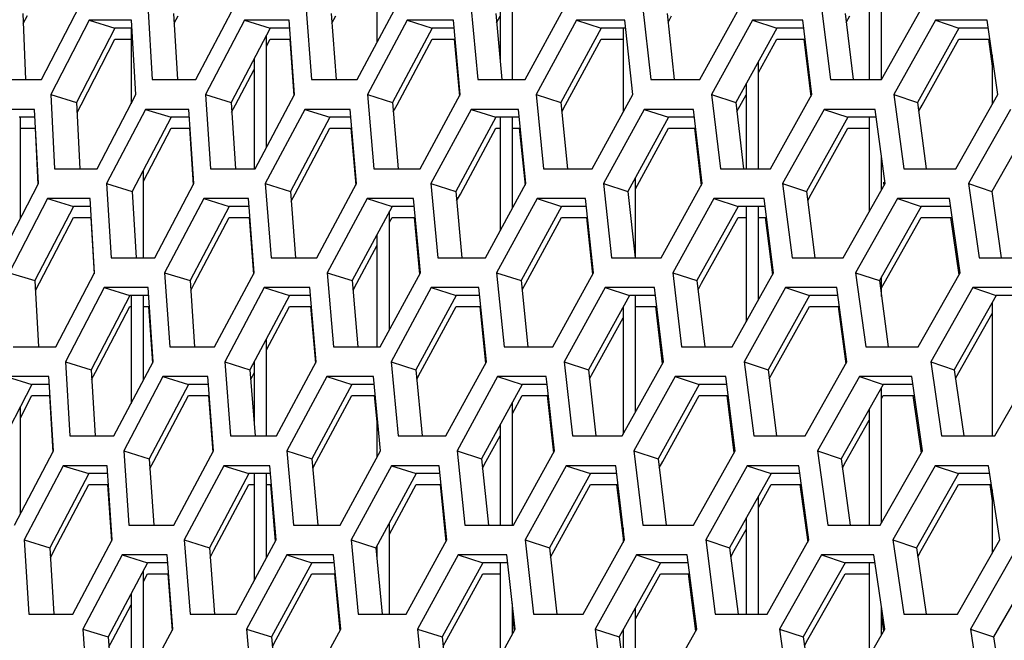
# Model space of a CAD drawing. Header units: millimetres. Extents: x 0 to 420, y 0 to 297.
# Tile 25 of 256: x 91.26 to 94.46, y 88.98 to 91. Entities that reach past the tile are written whole.
import ezdxf

# ---------------------------------------------------------------- set-up
doc = ezdxf.new("R2010")
doc.units = ezdxf.units.MM
doc.header["$LTSCALE"] = 23.1
doc.layers.get('0').update_dxf_attribs({"linetype": 'CONTINUOUS'})
doc.layers.add('DIM_PILOTEES', color=7, linetype='CONTINUOUS')
doc.styles.get("Standard").update_dxf_attribs({"font": 'txt', "width": 0.7})
doc.dimstyles.new('DIMSTYLE_4', dxfattribs={"dimtxt": 2.5, "dimasz": 3.5, "dimexe": 2, "dimexo": 0, "dimtad": 1, "dimdec": 0, "dimlfac": 10, "dimdsep": 46, "dimtxsty": 'Standard', "dimblk": '_FILLED', "dimblk1": '_FILLED', "dimblk2": '_FILLED', "dimcen": 0.09, "dimazin": 2, "dimtp": 0.8, "dimtm": 0.8, "dimtfac": 1, "dimtdec": 0, "dimtofl": 0, "dimtmove": 0, "dimatfit": 3, "dimldrblk": '_FILLED', "dimfxl": 0, "dimtolj": 1, "dimarcsym": 0})

# ---------------------------------------------------------------- blocks, each defined once
blk = doc.blocks.new('_FILLED')
at = {"color": 0, "linetype": 'ByBlock'}
blk.add_solid([(0, 0), (-1, 0.14286), (-1, -0.14286)], dxfattribs=at)
blk = doc.blocks.new('*D10')
at = {"layer": 'DIM_PILOTEES', "color": 2, "linetype": 'Continuous'}
for p, q in [((124.1252, 106.0416), (62.1844, 106.0416)), ((64.1844, 106.0416), (64.1844, 79.644)), ((64.1844, 53.2465), (64.1844, 79.644)), ((101.3716, 53.2465), (62.1844, 53.2465))]:
    blk.add_line(p, q, dxfattribs=at)
at = {"layer": 'DIM_PILOTEES', "color": 2, "linetype": 'Continuous', "xscale": 3.5, "yscale": 3.5, "zscale": 3.5}
for p, rotation in [((64.1844, 106.0416), 90), ((64.1844, 53.2465), 270)]:
    blk.add_blockref('_FILLED', p, dxfattribs=dict(at, rotation=rotation))
at = {"layer": 'DIM_PILOTEES', "color": 2, "linetype": 'Continuous', "insert": (61.0594, 82.8955), "char_height": 2.5, "width": 8.571429, "attachment_point": 2, "rotation": 90, "line_spacing_factor": 0.9}
blk.add_mtext('{\\ftxt;\\W0.0001;\\H0.0001;\\~}{\\ftxt;\\W2.2857142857;\\H2.5; }{\\ftxt;\\W0.0001;\\H0.0001;\\~}', dxfattribs=at)

msp = doc.modelspace()

# ---------------------------------------------------------------- linework, layer by layer
at = {"color": 7, "linetype": 'Continuous'}
for p, q in [((92.4252, 90.9297), (92.4252, 91.2646)), ((94.0652, 90.8075), (94.0652, 91.2366)), ((94.0252, 91.1646), (94.0252, 90.8075)), ((92.8652, 90.8075), (92.8652, 91.124)), ((91.2736, 91.0231), (91.2825, 90.8075)), ((91.7633, 91.0231), (91.7759, 90.8075)), ((92.2759, 91.0231), (92.292, 90.8075)), ((92.8109, 91.0231), (92.8306, 90.8075)), ((92.8252, 91.0497), (92.8252, 90.8656)), ((93.368, 91.0231), (93.3913, 90.8075)), ((93.9467, 91.0231), (93.9736, 90.8075)), ((91.2749, 90.9899), (91.2881, 91.0157)), ((91.4887, 91.0007), (91.5726, 90.9748)), ((91.7652, 90.9908), (91.778, 91.0155)), ((91.9945, 91.0007), (92.0771, 90.9748)), ((92.2782, 90.9916), (92.2907, 91.0152)), ((92.523, 91.0007), (92.6043, 90.9748)), ((92.8137, 90.9924), (92.8252, 91.0139)), ((93.0738, 91.0007), (93.1536, 90.9748)), ((93.3712, 90.9931), (93.383, 91.0148)), ((93.6464, 91.0007), (93.7247, 90.9748)), ((93.9503, 90.9938), (93.9619, 91.0146)), ((94.2405, 91.0007), (94.3173, 90.9748)), ((91.5726, 90.9748), (91.448, 90.7333)), ((91.6284, 90.9748), (91.5726, 90.9748)), ((91.6252, 90.9748), (91.6252, 90.7293)), ((92.0771, 90.9748), (91.9502, 90.7333)), ((92.141, 90.9748), (92.0771, 90.9748)), ((92.6043, 90.9748), (92.4752, 90.7333)), ((92.6761, 90.9748), (92.6043, 90.9748)), ((93.1536, 90.9748), (93.0224, 90.7333)), ((93.2334, 90.9748), (93.1536, 90.9748)), ((93.2252, 90.9748), (93.2252, 90.7019)), ((93.7247, 90.9748), (93.5915, 90.7333)), ((93.8125, 90.9748), (93.7247, 90.9748)), ((94.3173, 90.9748), (94.1822, 90.7333)), ((94.4129, 90.9748), (94.3173, 90.9748)), ((91.4626, 90.7258), (91.5726, 90.9389)), ((91.5726, 90.9389), (91.6252, 90.9389)), ((92.0652, 90.5862), (92.0652, 90.9522)), ((92.0652, 90.9163), (92.0771, 90.9389)), ((92.0771, 90.9389), (92.1436, 90.9389)), ((92.4901, 90.7253), (92.6043, 90.9389)), ((92.6043, 90.9389), (92.6794, 90.9389)), ((93.0374, 90.7251), (93.1536, 90.9389)), ((93.1536, 90.9389), (93.2252, 90.9389)), ((93.6652, 90.8311), (93.7247, 90.9389)), ((93.7247, 90.9389), (93.8169, 90.9389)), ((94.1974, 90.7248), (94.3173, 90.9389)), ((94.3173, 90.9389), (94.4179, 90.9389)), ((92.0252, 90.8761), (92.0252, 90.5177)), ((93.6652, 90.5177), (93.6652, 90.867)), ((94.4252, 90.8867), (94.4252, 90.7273)), ((91.965, 90.7256), (92.0252, 90.8402)), ((93.6252, 90.7945), (93.6252, 90.5177)), ((91.3639, 90.7592), (91.448, 90.7333)), ((91.448, 90.7333), (91.4589, 90.5177)), ((91.8675, 90.7592), (91.9502, 90.7333)), ((91.9502, 90.7333), (91.9647, 90.5177)), ((92.3937, 90.7592), (92.4752, 90.7333)), ((92.4752, 90.7333), (92.4932, 90.5177)), ((92.9424, 90.7592), (93.0224, 90.7333)), ((93.0224, 90.7333), (93.044, 90.5177)), ((93.513, 90.7592), (93.5915, 90.7333)), ((93.5915, 90.7333), (93.6167, 90.5177)), ((93.5949, 90.7037), (93.6252, 90.7586)), ((94.1051, 90.7592), (94.1822, 90.7333)), ((94.1822, 90.7333), (94.2109, 90.5177)), ((91.4496, 90.7006), (91.4626, 90.7258)), ((91.6718, 90.7109), (91.7551, 90.685)), ((91.9523, 90.7015), (91.965, 90.7256)), ((92.1901, 90.7109), (92.272, 90.685)), ((92.4777, 90.7023), (92.4901, 90.7253)), ((92.7309, 90.7109), (92.8114, 90.685)), ((93.0254, 90.703), (93.0374, 90.7251)), ((93.2938, 90.7109), (93.3729, 90.685)), ((93.8784, 90.7109), (93.956, 90.685)), ((94.186, 90.7043), (94.1974, 90.7248)), ((91.313, 90.685), (91.2609, 90.685)), ((91.2652, 90.3562), (91.2652, 90.685)), ((91.7551, 90.685), (91.6292, 90.4435)), ((91.8152, 90.685), (91.7551, 90.685)), ((92.272, 90.685), (92.1439, 90.4435)), ((92.3402, 90.685), (92.272, 90.685)), ((92.8114, 90.685), (92.6811, 90.4435)), ((92.8876, 90.685), (92.8114, 90.685)), ((92.8252, 90.685), (92.8252, 90.3152)), ((92.8652, 90.3887), (92.8652, 90.685)), ((93.3729, 90.685), (93.2405, 90.4435)), ((93.457, 90.685), (93.3729, 90.685)), ((93.956, 90.685), (93.8216, 90.4435)), ((94.048, 90.685), (93.956, 90.685)), ((94.0252, 90.685), (94.0252, 90.3776)), ((94.5604, 90.685), (94.4241, 90.4435)), ((91.2652, 90.6492), (91.3147, 90.6492)), ((91.6652, 90.4769), (91.7551, 90.6492)), ((91.7551, 90.6492), (91.8176, 90.6492)), ((92.1587, 90.4357), (92.272, 90.6492)), ((92.272, 90.6492), (92.3432, 90.6492)), ((92.6961, 90.4354), (92.8114, 90.6492)), ((92.8114, 90.6492), (92.8252, 90.6492)), ((92.8652, 90.6492), (92.8912, 90.6492)), ((93.2652, 90.4528), (93.3729, 90.6492)), ((93.3729, 90.6492), (93.4612, 90.6492)), ((93.8368, 90.4351), (93.956, 90.6492)), ((93.956, 90.6492), (94.0252, 90.6492)), ((94.0652, 90.4488), (94.0652, 90.5555)), ((91.6652, 90.2279), (91.6652, 90.5127)), ((93.2652, 90.2279), (93.2652, 90.4887)), ((91.5458, 90.4694), (91.6292, 90.4435)), ((91.6292, 90.4435), (91.642, 90.2279)), ((92.0618, 90.4694), (92.1439, 90.4435)), ((92.1439, 90.4435), (92.1603, 90.2279)), ((92.6004, 90.4694), (92.6811, 90.4435)), ((92.6811, 90.4435), (92.7011, 90.2279)), ((93.1612, 90.4694), (93.2405, 90.4435)), ((93.2405, 90.4435), (93.2641, 90.2279)), ((93.7438, 90.4694), (93.8216, 90.4435)), ((93.8216, 90.4435), (93.8488, 90.2279)), ((94.3479, 90.4694), (94.4241, 90.4435)), ((94.4241, 90.4435), (94.4548, 90.2279)), ((91.3538, 90.4211), (91.4377, 90.3952)), ((91.8618, 90.4211), (91.9443, 90.3952)), ((92.1462, 90.4121), (92.1587, 90.4357)), ((92.3924, 90.4211), (92.4737, 90.3952)), ((92.6839, 90.4129), (92.6961, 90.4354)), ((92.9454, 90.4211), (93.0253, 90.3952)), ((93.5204, 90.4211), (93.5988, 90.3952)), ((93.8253, 90.4143), (93.8368, 90.4351)), ((94.117, 90.4211), (94.1938, 90.3952)), ((91.4377, 90.3952), (91.3128, 90.1537)), ((91.4941, 90.3952), (91.4377, 90.3952)), ((91.9443, 90.3952), (91.8172, 90.1537)), ((92.0088, 90.3952), (91.9443, 90.3952)), ((92.4737, 90.3952), (92.3443, 90.1537)), ((92.4652, 89.9931), (92.4652, 90.3795)), ((92.5462, 90.3952), (92.4737, 90.3952)), ((93.0253, 90.3952), (92.8937, 90.1537)), ((93.1058, 90.3952), (93.0253, 90.3952)), ((93.5988, 90.3952), (93.4652, 90.1537)), ((93.6872, 90.3952), (93.5988, 90.3952)), ((93.6252, 90.3952), (93.6252, 90.0199)), ((93.6652, 90.0916), (93.6652, 90.3952)), ((94.1938, 90.3952), (94.0583, 90.1537)), ((94.2901, 90.3952), (94.1938, 90.3952)), ((91.3275, 90.1462), (91.4377, 90.3594)), ((91.4377, 90.3594), (91.4962, 90.3594)), ((91.8319, 90.146), (91.9443, 90.3594)), ((91.9443, 90.3594), (92.0115, 90.3594)), ((92.4652, 90.3437), (92.4737, 90.3594)), ((92.4737, 90.3594), (92.5495, 90.3594)), ((92.9088, 90.1456), (93.0253, 90.3594)), ((93.0253, 90.3594), (93.1097, 90.3594)), ((93.4804, 90.1454), (93.5988, 90.3594)), ((93.5988, 90.3594), (93.6252, 90.3594)), ((93.6652, 90.3594), (93.6917, 90.3594)), ((94.0736, 90.1452), (94.1938, 90.3594)), ((94.1938, 90.3594), (94.2952, 90.3594)), ((92.4252, 89.9381), (92.4252, 90.3049)), ((92.3592, 90.1458), (92.4252, 90.2691)), ((91.2288, 90.1796), (91.3128, 90.1537)), ((91.7344, 90.1796), (91.8172, 90.1537)), ((92.2628, 90.1796), (92.3443, 90.1537)), ((92.8137, 90.1796), (92.8937, 90.1537)), ((93.3867, 90.1796), (93.4652, 90.1537)), ((93.9813, 90.1796), (94.0583, 90.1537)), ((94.0652, 90.102), (94.0652, 90.1661)), ((91.3128, 90.1537), (91.324, 89.9381)), ((91.3145, 90.1211), (91.3275, 90.1462)), ((91.538, 90.1313), (91.6213, 90.1054)), ((91.8172, 90.1537), (91.8319, 89.9381)), ((91.8193, 90.122), (91.8319, 90.146)), ((92.0584, 90.1313), (92.1403, 90.1054)), ((92.3443, 90.1537), (92.3626, 89.9381)), ((92.3469, 90.1228), (92.3592, 90.1458)), ((92.6014, 90.1313), (92.682, 90.1054)), ((92.8937, 90.1537), (92.9157, 89.9381)), ((92.8968, 90.1235), (92.9088, 90.1456)), ((93.1667, 90.1313), (93.2457, 90.1054)), ((93.4652, 90.1537), (93.4907, 89.9381)), ((93.4687, 90.1242), (93.4804, 90.1454)), ((93.7537, 90.1313), (93.8313, 90.1054)), ((94.0583, 90.1537), (94.0874, 89.9381)), ((94.0652, 90.1303), (94.0736, 90.1452)), ((94.3621, 90.1313), (94.4382, 90.1054)), ((91.6213, 90.1054), (91.4951, 89.864)), ((91.682, 90.1054), (91.6213, 90.1054)), ((91.6252, 90.1054), (91.6252, 89.7545)), ((91.6652, 89.8303), (91.6652, 90.1054)), ((92.1403, 90.1054), (92.0119, 89.864)), ((92.2092, 90.1054), (92.1403, 90.1054)), ((92.682, 90.1054), (92.5513, 89.864)), ((92.7588, 90.1054), (92.682, 90.1054)), ((93.2457, 90.1054), (93.113, 89.864)), ((93.3306, 90.1054), (93.2457, 90.1054)), ((93.2652, 89.7261), (93.2652, 90.1054)), ((93.8313, 90.1054), (93.6965, 89.864)), ((93.924, 90.1054), (93.8313, 90.1054)), ((94.4382, 90.1054), (94.3015, 89.864)), ((94.5387, 90.1054), (94.4382, 90.1054)), ((91.5098, 89.8563), (91.6213, 90.0696)), ((91.6213, 90.0696), (91.6252, 90.0696)), ((91.6652, 90.0696), (91.6844, 90.0696)), ((92.0652, 89.9285), (92.1403, 90.0696)), ((92.1403, 90.0696), (92.2122, 90.0696)), ((92.5663, 89.8559), (92.682, 90.0696)), ((92.682, 90.0696), (92.7624, 90.0696)), ((93.2252, 90.0682), (93.2252, 89.654)), ((93.2652, 90.0696), (93.3348, 90.0696)), ((93.7118, 89.8555), (93.8313, 90.0696)), ((93.8313, 90.0696), (93.9288, 90.0696)), ((94.4252, 90.0826), (94.4252, 89.6484)), ((93.1281, 89.8557), (93.2252, 90.0323)), ((94.3169, 89.8553), (94.4252, 90.0468)), ((92.0652, 89.6484), (92.0652, 89.9643)), ((91.4116, 89.8898), (91.4951, 89.864)), ((91.9298, 89.8898), (92.0119, 89.864)), ((92.0252, 89.8891), (92.0252, 89.6906)), ((92.4706, 89.8898), (92.5513, 89.864)), ((93.0337, 89.8898), (93.113, 89.864)), ((93.6187, 89.8898), (93.6965, 89.864)), ((94.2253, 89.8898), (94.3015, 89.864)), ((91.2189, 89.8415), (91.3028, 89.8157)), ((91.4951, 89.864), (91.5081, 89.6484)), ((91.497, 89.8318), (91.5098, 89.8563)), ((91.729, 89.8415), (91.8116, 89.8157)), ((92.0119, 89.864), (92.0286, 89.6484)), ((92.0143, 89.8326), (92.0252, 89.8533)), ((92.2618, 89.8415), (92.3431, 89.8157)), ((92.5513, 89.864), (92.5716, 89.6484)), ((92.5542, 89.8334), (92.5663, 89.8559)), ((92.8171, 89.8415), (92.8969, 89.8157)), ((93.113, 89.864), (93.1369, 89.6484)), ((93.1163, 89.8341), (93.1281, 89.8557)), ((93.3945, 89.8415), (93.4728, 89.8157)), ((93.6965, 89.864), (93.724, 89.6484)), ((93.7002, 89.8347), (93.7118, 89.8555)), ((93.9935, 89.8415), (94.0703, 89.8157)), ((94.3015, 89.864), (94.3325, 89.6484)), ((94.3056, 89.8354), (94.3169, 89.8553)), ((91.3028, 89.8157), (91.1777, 89.5742)), ((91.3598, 89.8157), (91.3028, 89.8157)), ((91.8116, 89.8157), (91.6841, 89.5742)), ((91.8767, 89.8157), (91.8116, 89.8157)), ((92.3431, 89.8157), (92.2133, 89.5742)), ((92.4162, 89.8157), (92.3431, 89.8157)), ((92.8969, 89.8157), (92.7651, 89.5742)), ((92.9781, 89.8157), (92.8969, 89.8157)), ((93.4728, 89.8157), (93.3389, 89.5742)), ((93.562, 89.8157), (93.4728, 89.8157)), ((94.0703, 89.8157), (93.9345, 89.5742)), ((94.0652, 89.3654), (94.0652, 89.8066)), ((94.1674, 89.8157), (94.0703, 89.8157)), ((91.2652, 89.7073), (91.3028, 89.7798)), ((91.2652, 89.7073), (91.3028, 89.7798)), ((91.3028, 89.7798), (91.362, 89.7798)), ((91.6989, 89.5664), (91.8116, 89.7798)), ((91.8116, 89.7798), (91.8794, 89.7798)), ((92.2283, 89.5662), (92.3431, 89.7798)), ((92.3431, 89.7798), (92.4196, 89.7798)), ((92.8652, 89.7218), (92.8969, 89.7798)), ((92.8652, 89.7218), (92.8969, 89.7798)), ((92.8969, 89.7798), (92.9821, 89.7798)), ((93.3541, 89.5658), (93.4728, 89.7798)), ((93.4728, 89.7798), (93.5665, 89.7798)), ((94.0652, 89.7708), (94.0703, 89.7798)), ((94.0703, 89.7798), (94.1725, 89.7798)), ((91.2652, 89.3946), (91.2652, 89.7432)), ((92.8652, 89.3586), (92.8652, 89.7576)), ((92.4252, 89.5794), (92.4252, 89.719)), ((94.0252, 89.7356), (94.0252, 89.3586)), ((92.8252, 89.6844), (92.8252, 89.3586)), ((93.9498, 89.5656), (94.0252, 89.6997)), ((92.7802, 89.566), (92.8252, 89.6485)), ((91.6013, 89.6001), (91.6841, 89.5742)), ((92.1319, 89.6001), (92.2133, 89.5742)), ((92.6851, 89.6001), (92.7651, 89.5742)), ((93.2604, 89.6001), (93.3389, 89.5742)), ((93.8574, 89.6001), (93.9345, 89.5742)), ((91.4042, 89.5518), (91.4874, 89.5259)), ((91.6841, 89.5742), (91.6991, 89.3586)), ((91.6863, 89.5425), (91.6989, 89.5664)), ((91.9267, 89.5518), (92.0086, 89.5259)), ((92.2133, 89.5742), (92.232, 89.3586)), ((92.216, 89.5433), (92.2283, 89.5662)), ((92.472, 89.5518), (92.5525, 89.5259)), ((92.7651, 89.5742), (92.7873, 89.3586)), ((92.7682, 89.544), (92.7802, 89.566)), ((93.0395, 89.5518), (93.1186, 89.5259)), ((93.3389, 89.5742), (93.3647, 89.3586)), ((93.3424, 89.5447), (93.3541, 89.5658)), ((93.6289, 89.5518), (93.7065, 89.5259)), ((93.9345, 89.5742), (93.9638, 89.3586)), ((93.9384, 89.5453), (93.9498, 89.5656)), ((94.2399, 89.5518), (94.3159, 89.5259)), ((91.4874, 89.5259), (91.3609, 89.2844)), ((91.5488, 89.5259), (91.4874, 89.5259)), ((92.0086, 89.5259), (91.8799, 89.2844)), ((92.0781, 89.5259), (92.0086, 89.5259)), ((92.0252, 89.5259), (92.0252, 89.1776)), ((92.0652, 89.2519), (92.0652, 89.5259)), ((92.5525, 89.5259), (92.4215, 89.2844)), ((92.63, 89.5259), (92.5525, 89.5259)), ((93.1186, 89.5259), (92.9855, 89.2844)), ((93.2041, 89.5259), (93.1186, 89.5259)), ((93.7065, 89.5259), (93.5715, 89.2844)), ((93.8, 89.5259), (93.7065, 89.5259)), ((94.3159, 89.5259), (94.1789, 89.2844)), ((94.4173, 89.5259), (94.3159, 89.5259)), ((91.3757, 89.2767), (91.4874, 89.4901)), ((91.4874, 89.4901), (91.5512, 89.4901)), ((91.8947, 89.2765), (92.0086, 89.4901)), ((92.0086, 89.4901), (92.0252, 89.4901)), ((92.0652, 89.4901), (92.0812, 89.4901)), ((92.4652, 89.3292), (92.5525, 89.4901)), ((92.5525, 89.4901), (92.6337, 89.4901)), ((93.0007, 89.2761), (93.1186, 89.4901)), ((93.1186, 89.4901), (93.2084, 89.4901)), ((93.6652, 89.4162), (93.7065, 89.4901)), ((93.7065, 89.4901), (93.8048, 89.4901)), ((94.1943, 89.2757), (94.3159, 89.4901)), ((94.3159, 89.4901), (94.4227, 89.4901)), ((93.6652, 89.0688), (93.6652, 89.4521)), ((94.4252, 89.4733), (94.4252, 89.2667)), ((92.4652, 89.0688), (92.4652, 89.365)), ((93.6252, 89.3806), (93.6252, 89.0688)), ((93.2252, 89.3489), (93.2252, 89.3019)), ((93.5867, 89.2759), (93.6252, 89.3447)), ((91.2775, 89.3103), (91.3609, 89.2844)), ((91.7978, 89.3103), (91.8799, 89.2844)), ((92.3408, 89.3103), (92.4215, 89.2844)), ((92.4252, 89.2451), (92.4252, 89.2912)), ((92.9062, 89.3103), (92.9855, 89.2844)), ((93.4937, 89.3103), (93.5715, 89.2844)), ((94.1027, 89.3103), (94.1789, 89.2844)), ((91.3609, 89.2844), (91.3743, 89.0688)), ((91.3629, 89.2523), (91.3757, 89.2767)), ((91.5962, 89.262), (91.6788, 89.2361)), ((91.8799, 89.2844), (91.8968, 89.0688)), ((91.8823, 89.2531), (91.8947, 89.2765)), ((92.1312, 89.262), (92.2125, 89.2361)), ((92.4215, 89.2844), (92.4421, 89.0688)), ((92.6888, 89.262), (92.7686, 89.2361)), ((92.9855, 89.2844), (93.0097, 89.0688)), ((92.9888, 89.2546), (93.0007, 89.2761)), ((93.2685, 89.262), (93.3469, 89.2361)), ((93.5715, 89.2844), (93.5992, 89.0688)), ((93.5752, 89.2552), (93.5867, 89.2759)), ((93.87, 89.262), (93.9468, 89.2361)), ((94.1789, 89.2844), (94.2103, 89.0688)), ((94.183, 89.2558), (94.1943, 89.2757)), ((91.6788, 89.2361), (91.551, 88.9946)), ((91.7445, 89.2361), (91.6788, 89.2361)), ((92.2125, 89.2361), (92.0824, 88.9946)), ((92.2863, 89.2361), (92.2125, 89.2361)), ((92.7686, 89.2361), (92.6364, 88.9946)), ((92.8505, 89.2361), (92.7686, 89.2361)), ((92.8252, 89.2361), (92.8252, 88.9311)), ((93.3469, 89.2361), (93.2126, 88.9946)), ((93.4367, 89.2361), (93.3469, 89.2361)), ((93.9468, 89.2361), (93.8106, 88.9946)), ((94.0446, 89.2361), (93.9468, 89.2361)), ((94.0252, 89.2361), (94.0252, 88.9315)), ((94.568, 89.2361), (94.4299, 88.9946)), ((91.6652, 88.8406), (91.6652, 89.2105)), ((91.6652, 89.1747), (91.6788, 89.2003)), ((91.6788, 89.2003), (91.7473, 89.2003)), ((92.0974, 88.9866), (92.2125, 89.2003)), ((92.2125, 89.2003), (92.2897, 89.2003)), ((92.6515, 88.9864), (92.7686, 89.2003)), ((92.7686, 89.2003), (92.8252, 89.2003)), ((93.2652, 89.0534), (93.3469, 89.2003)), ((93.3469, 89.2003), (93.4413, 89.2003)), ((93.8259, 88.986), (93.9468, 89.2003)), ((93.9468, 89.2003), (94.0252, 89.2003)), ((91.6252, 89.135), (91.6252, 88.779)), ((91.5658, 88.9868), (91.6252, 89.0991)), ((92.8652, 89.0035), (92.8652, 89.1038)), ((93.2652, 88.779), (93.2652, 89.0893)), ((94.0652, 89.0018), (94.0652, 89.0936)), ((91.4682, 89.0205), (91.551, 88.9946)), ((92.001, 89.0205), (92.0824, 88.9946)), ((92.5564, 89.0205), (92.6364, 88.9946)), ((93.1341, 89.0205), (93.2126, 88.9946)), ((93.2252, 89.0173), (93.2252, 88.89)), ((93.7336, 89.0205), (93.8106, 88.9946)), ((94.3545, 89.0205), (94.4299, 88.9946)), ((91.551, 88.9946), (91.5663, 88.779)), ((91.5532, 88.963), (91.5658, 88.9868)), ((92.0824, 88.9946), (92.1013, 88.779)), ((92.0851, 88.9638), (92.0974, 88.9866)), ((92.6364, 88.9946), (92.659, 88.779)), ((92.6396, 88.9645), (92.6515, 88.9864)), ((93.2126, 88.9946), (93.2388, 88.779)), ((93.8106, 88.9946), (93.8403, 88.779)), ((93.8146, 88.9658), (93.8259, 88.986)), ((94.4299, 88.9946), (94.4632, 88.779))]:
    msp.add_line(p, q, dxfattribs=at)
at = {"color": 3, "linetype": 'Continuous'}
for p, q in [((91.3343, 90.8075), (91.4588, 91.049)), ((91.6799, 91.049), (91.6941, 90.8075)), ((91.8357, 90.8075), (91.9626, 91.049)), ((92.1938, 91.049), (92.2121, 90.8075)), ((92.3599, 90.8075), (92.489, 91.049)), ((92.7302, 91.049), (92.7525, 90.8075)), ((92.9065, 90.8075), (93.0377, 91.049)), ((93.2887, 91.049), (93.315, 90.8075)), ((93.4751, 90.8075), (93.6084, 91.049)), ((93.8689, 91.049), (93.8992, 90.8075)), ((94.0653, 90.8075), (94.2005, 91.049)), ((91.4887, 91.0007), (91.3639, 90.7592)), ((91.6269, 91.0007), (91.4887, 91.0007)), ((91.6408, 90.7592), (91.6269, 91.0007)), ((91.9945, 91.0007), (91.8675, 90.7592)), ((92.1391, 91.0007), (91.9945, 91.0007)), ((92.1571, 90.7592), (92.1391, 91.0007)), ((92.523, 91.0007), (92.3937, 90.7592)), ((92.6738, 91.0007), (92.523, 91.0007)), ((92.6958, 90.7592), (92.6738, 91.0007)), ((93.0738, 91.0007), (92.9424, 90.7592)), ((93.2307, 91.0007), (93.0738, 91.0007)), ((93.2567, 90.7592), (93.2307, 91.0007)), ((93.6464, 91.0007), (93.513, 90.7592)), ((93.8093, 91.0007), (93.6464, 91.0007)), ((93.8393, 90.7592), (93.8093, 91.0007)), ((94.2405, 91.0007), (94.1051, 90.7592)), ((94.4093, 91.0007), (94.2405, 91.0007)), ((94.4433, 90.7592), (94.4093, 91.0007)), ((92.141, 90.9389), (92.1547, 90.7547)), ((92.6761, 90.9389), (92.693, 90.7539)), ((93.8125, 90.9389), (93.8356, 90.7526)), ((94.4129, 90.9389), (94.4252, 90.8509)), ((91.1991, 90.8075), (91.3343, 90.8075)), ((91.6941, 90.8075), (91.8357, 90.8075)), ((92.2121, 90.8075), (92.3599, 90.8075)), ((92.7525, 90.8075), (92.9065, 90.8075)), ((93.315, 90.8075), (93.4751, 90.8075)), ((93.8992, 90.8075), (94.0653, 90.8075)), ((91.3639, 90.7592), (91.3763, 90.5177)), ((91.515, 90.5177), (91.6408, 90.7592)), ((91.8675, 90.7592), (91.8839, 90.5177)), ((92.0289, 90.5177), (92.1571, 90.7592)), ((92.3937, 90.7592), (92.4142, 90.5177)), ((92.5655, 90.5177), (92.6958, 90.7592)), ((92.9424, 90.7592), (92.9668, 90.5177)), ((93.1243, 90.5177), (93.2567, 90.7592)), ((93.513, 90.7592), (93.5414, 90.5177)), ((93.7049, 90.5177), (93.8393, 90.7592)), ((94.1051, 90.7592), (94.1376, 90.5177)), ((94.307, 90.5177), (94.4433, 90.7592)), ((91.3117, 90.7109), (91.1764, 90.7109)), ((91.3238, 90.4694), (91.3117, 90.7109)), ((91.6718, 90.7109), (91.5458, 90.4694)), ((91.8135, 90.7109), (91.6718, 90.7109)), ((91.8296, 90.4694), (91.8135, 90.7109)), ((92.1901, 90.7109), (92.0618, 90.4694)), ((92.3381, 90.7109), (92.1901, 90.7109)), ((92.3582, 90.4694), (92.3381, 90.7109)), ((92.7309, 90.7109), (92.6004, 90.4694)), ((92.8851, 90.7109), (92.7309, 90.7109)), ((92.9092, 90.4694), (92.8851, 90.7109)), ((93.2938, 90.7109), (93.1612, 90.4694)), ((93.454, 90.7109), (93.2938, 90.7109)), ((93.4822, 90.4694), (93.454, 90.7109)), ((93.8784, 90.7109), (93.7438, 90.4694)), ((94.0446, 90.7109), (93.8784, 90.7109)), ((94.0768, 90.4694), (94.0446, 90.7109)), ((94.4844, 90.7109), (94.3479, 90.4694)), ((91.313, 90.6492), (91.3221, 90.4662)), ((91.8152, 90.6492), (91.8275, 90.4653)), ((92.3402, 90.6492), (92.3556, 90.4645)), ((92.8876, 90.6492), (92.9062, 90.4638)), ((93.457, 90.6492), (93.4787, 90.4631)), ((91.3763, 90.5177), (91.515, 90.5177)), ((91.8839, 90.5177), (92.0289, 90.5177)), ((92.4142, 90.5177), (92.5655, 90.5177)), ((92.9668, 90.5177), (93.1243, 90.5177)), ((93.5414, 90.5177), (93.7049, 90.5177)), ((94.1376, 90.5177), (94.307, 90.5177)), ((91.199, 90.2279), (91.3238, 90.4694)), ((91.5458, 90.4694), (91.5603, 90.2279)), ((91.7025, 90.2279), (91.8296, 90.4694)), ((92.0618, 90.4694), (92.0804, 90.2279)), ((92.2289, 90.2279), (92.3582, 90.4694)), ((92.6004, 90.4694), (92.623, 90.2279)), ((92.7777, 90.2279), (92.9092, 90.4694)), ((93.1612, 90.4694), (93.1878, 90.2279)), ((93.3486, 90.2279), (93.4822, 90.4694)), ((93.7438, 90.4694), (93.7745, 90.2279)), ((93.9412, 90.2279), (94.0768, 90.4694)), ((94.0714, 90.4738), (94.0729, 90.4625)), ((94.3479, 90.4694), (94.3825, 90.2279)), ((91.3538, 90.4211), (91.2288, 90.1796)), ((91.4926, 90.4211), (91.3538, 90.4211)), ((91.5068, 90.1796), (91.4926, 90.4211)), ((91.8618, 90.4211), (91.7344, 90.1796)), ((92.0069, 90.4211), (91.8618, 90.4211)), ((92.0252, 90.1796), (92.0069, 90.4211)), ((92.3924, 90.4211), (92.2628, 90.1796)), ((92.5438, 90.4211), (92.3924, 90.4211)), ((92.5661, 90.1796), (92.5438, 90.4211)), ((92.9454, 90.4211), (92.8137, 90.1796)), ((93.103, 90.4211), (92.9454, 90.4211)), ((93.1293, 90.1796), (93.103, 90.4211)), ((93.5204, 90.4211), (93.3867, 90.1796)), ((93.684, 90.4211), (93.5204, 90.4211)), ((93.7144, 90.1796), (93.684, 90.4211)), ((94.117, 90.4211), (93.9813, 90.1796)), ((94.2865, 90.4211), (94.117, 90.4211)), ((94.3208, 90.1796), (94.2865, 90.4211)), ((91.4941, 90.3594), (91.5049, 90.1759)), ((92.0088, 90.3594), (92.0228, 90.1751)), ((92.5462, 90.3594), (92.5633, 90.1743)), ((93.1058, 90.3594), (93.1249, 90.184)), ((93.6872, 90.3594), (93.7107, 90.173)), ((94.2901, 90.3594), (94.3167, 90.1724)), ((91.5603, 90.2279), (91.7025, 90.2279)), ((92.0804, 90.2279), (92.2289, 90.2279)), ((92.623, 90.2279), (92.7777, 90.2279)), ((93.1878, 90.2279), (93.3486, 90.2279)), ((93.7745, 90.2279), (93.9412, 90.2279)), ((94.3825, 90.2279), (94.5551, 90.2279)), ((91.3807, 89.9381), (91.5068, 90.1796)), ((91.7344, 90.1796), (91.7511, 89.9381)), ((91.8967, 89.9381), (92.0252, 90.1796)), ((92.2628, 90.1796), (92.2836, 89.9381)), ((92.4355, 89.9381), (92.5661, 90.1796)), ((92.8137, 90.1796), (92.8385, 89.9381)), ((92.9966, 89.9381), (93.1293, 90.1796)), ((93.1249, 90.184), (93.126, 90.1736)), ((93.3867, 90.1796), (93.4155, 89.9381)), ((93.5796, 89.9381), (93.7144, 90.1796)), ((93.9813, 90.1796), (94.0141, 89.9381)), ((94.1842, 89.9381), (94.3208, 90.1796)), ((91.538, 90.1313), (91.4116, 89.8898)), ((91.6803, 90.1313), (91.538, 90.1313)), ((91.6967, 89.8898), (91.6803, 90.1313)), ((92.0584, 90.1313), (91.9298, 89.8898)), ((92.207, 90.1313), (92.0584, 90.1313)), ((92.2275, 89.8898), (92.207, 90.1313)), ((92.6014, 90.1313), (92.4706, 89.8898)), ((92.7562, 90.1313), (92.6014, 90.1313)), ((92.7807, 89.8898), (92.7562, 90.1313)), ((93.1667, 90.1313), (93.0337, 89.8898)), ((93.3275, 90.1313), (93.1667, 90.1313)), ((93.3561, 89.8898), (93.3275, 90.1313)), ((93.7537, 90.1313), (93.6187, 89.8898)), ((93.9206, 90.1313), (93.7537, 90.1313)), ((93.9531, 89.8898), (93.9206, 90.1313)), ((94.3621, 90.1313), (94.2253, 89.8898)), ((94.5349, 90.1313), (94.3621, 90.1313)), ((91.682, 90.0696), (91.6945, 89.8857)), ((92.2092, 90.0696), (92.2248, 89.8849)), ((92.7588, 90.0696), (92.7776, 89.8842)), ((93.3306, 90.0696), (93.3525, 89.8835)), ((93.924, 90.0696), (93.9492, 89.8829)), ((91.2414, 89.9381), (91.3807, 89.9381)), ((91.7511, 89.9381), (91.8967, 89.9381)), ((92.2836, 89.9381), (92.4355, 89.9381)), ((92.8385, 89.9381), (92.9966, 89.9381)), ((93.4155, 89.9381), (93.5796, 89.9381)), ((94.0141, 89.9381), (94.1842, 89.9381)), ((91.4116, 89.8898), (91.4265, 89.6484)), ((91.5692, 89.6484), (91.6967, 89.8898)), ((91.9298, 89.8898), (91.9487, 89.6484)), ((92.0978, 89.6484), (92.2275, 89.8898)), ((92.4706, 89.8898), (92.4935, 89.6484)), ((92.6489, 89.6484), (92.7807, 89.8898)), ((93.0337, 89.8898), (93.0607, 89.6484)), ((93.2221, 89.6484), (93.3561, 89.8898)), ((93.6187, 89.8898), (93.6497, 89.6484)), ((93.8172, 89.6484), (93.9531, 89.8898)), ((94.2253, 89.8898), (94.2603, 89.6484)), ((94.4336, 89.6484), (94.5714, 89.8898)), ((91.3583, 89.8415), (91.2189, 89.8415)), ((91.3728, 89.6001), (91.3583, 89.8415)), ((91.729, 89.8415), (91.6013, 89.6001)), ((91.8747, 89.8415), (91.729, 89.8415)), ((91.8933, 89.6001), (91.8747, 89.8415)), ((92.2618, 89.8415), (92.1319, 89.6001)), ((92.4138, 89.8415), (92.2618, 89.8415)), ((92.4365, 89.6001), (92.4138, 89.8415)), ((92.8171, 89.8415), (92.6851, 89.6001)), ((92.9753, 89.8415), (92.8171, 89.8415)), ((92.9781, 89.8157), (92.9753, 89.8415)), ((93.3945, 89.8415), (93.2604, 89.6001)), ((93.5587, 89.8415), (93.3945, 89.8415)), ((93.5894, 89.6001), (93.5587, 89.8415)), ((93.9935, 89.8415), (93.8574, 89.6001)), ((94.1637, 89.8415), (93.9935, 89.8415)), ((94.1984, 89.6001), (94.1637, 89.8415)), ((93.002, 89.6001), (92.9781, 89.8157)), ((91.3598, 89.7798), (91.3709, 89.5963)), ((91.8767, 89.7798), (91.8908, 89.5955)), ((92.4162, 89.7798), (92.4252, 89.6831)), ((92.9781, 89.7798), (92.9986, 89.594)), ((93.562, 89.7798), (93.5857, 89.5934)), ((94.1674, 89.7798), (94.1942, 89.5928)), ((91.4265, 89.6484), (91.5692, 89.6484)), ((91.9487, 89.6484), (92.0978, 89.6484)), ((92.4935, 89.6484), (92.6489, 89.6484)), ((93.0607, 89.6484), (93.2221, 89.6484)), ((93.6497, 89.6484), (93.8172, 89.6484)), ((94.2603, 89.6484), (94.4336, 89.6484)), ((91.2464, 89.3586), (91.3728, 89.6001)), ((91.6013, 89.6001), (91.6183, 89.3586)), ((91.7646, 89.3586), (91.8933, 89.6001)), ((92.1319, 89.6001), (92.153, 89.3586)), ((92.3055, 89.3586), (92.4365, 89.6001)), ((92.6851, 89.6001), (92.7102, 89.3586)), ((92.8689, 89.3586), (93.002, 89.6001)), ((93.2604, 89.6001), (93.2895, 89.3586)), ((93.4543, 89.3586), (93.5894, 89.6001)), ((93.8574, 89.6001), (93.8906, 89.3586)), ((94.0613, 89.3586), (94.1984, 89.6001)), ((91.4042, 89.5518), (91.2775, 89.3103)), ((91.547, 89.5518), (91.4042, 89.5518)), ((91.5637, 89.3103), (91.547, 89.5518)), ((91.9267, 89.5518), (91.7978, 89.3103)), ((92.0759, 89.5518), (91.9267, 89.5518)), ((92.0967, 89.3103), (92.0759, 89.5518)), ((92.472, 89.5518), (92.3408, 89.3103)), ((92.6274, 89.5518), (92.472, 89.5518)), ((92.6522, 89.3103), (92.6274, 89.5518)), ((93.0395, 89.5518), (92.9062, 89.3103)), ((93.2011, 89.5518), (93.0395, 89.5518)), ((93.2299, 89.3103), (93.2011, 89.5518)), ((93.6289, 89.5518), (93.4937, 89.3103)), ((93.7965, 89.5518), (93.6289, 89.5518)), ((93.8294, 89.3103), (93.7965, 89.5518)), ((94.2399, 89.5518), (94.1027, 89.3103)), ((94.4133, 89.5518), (94.2399, 89.5518)), ((94.4502, 89.3103), (94.4133, 89.5518)), ((91.5488, 89.4901), (91.5615, 89.3061)), ((92.0781, 89.4901), (92.094, 89.3053)), ((92.63, 89.4901), (92.6491, 89.3046)), ((93.2041, 89.4901), (93.225, 89.3147)), ((93.8, 89.4901), (93.8254, 89.3033)), ((94.4173, 89.4901), (94.4252, 89.4374)), ((91.6183, 89.3586), (91.7646, 89.3586)), ((92.153, 89.3586), (92.3055, 89.3586)), ((92.7102, 89.3586), (92.8689, 89.3586)), ((93.2895, 89.3586), (93.4543, 89.3586)), ((93.8906, 89.3586), (94.0613, 89.3586)), ((91.2775, 89.3103), (91.2926, 89.0688)), ((91.436, 89.0688), (91.5637, 89.3103)), ((91.7978, 89.3103), (91.817, 89.0688)), ((91.9667, 89.0688), (92.0967, 89.3103)), ((92.3408, 89.3103), (92.3641, 89.0688)), ((92.52, 89.0688), (92.6522, 89.3103)), ((92.9062, 89.3103), (92.9335, 89.0688)), ((93.0956, 89.0688), (93.2299, 89.3103)), ((93.4937, 89.3103), (93.525, 89.0688)), ((93.6931, 89.0688), (93.8294, 89.3103)), ((94.1027, 89.3103), (94.138, 89.0688)), ((94.3121, 89.0688), (94.4502, 89.3103)), ((91.5962, 89.262), (91.4682, 89.0205)), ((91.7425, 89.262), (91.5962, 89.262)), ((91.7614, 89.0205), (91.7425, 89.262)), ((92.1312, 89.262), (92.001, 89.0205)), ((92.2839, 89.262), (92.1312, 89.262)), ((92.3068, 89.0205), (92.2839, 89.262)), ((92.6888, 89.262), (92.5564, 89.0205)), ((92.8476, 89.262), (92.6888, 89.262)), ((92.8746, 89.0205), (92.8476, 89.262)), ((93.2685, 89.262), (93.1341, 89.0205)), ((93.4334, 89.262), (93.2685, 89.262)), ((93.4645, 89.0205), (93.4334, 89.262)), ((93.87, 89.262), (93.7336, 89.0205)), ((94.0409, 89.262), (93.87, 89.262)), ((94.0759, 89.0205), (94.0409, 89.262)), ((94.4928, 89.262), (94.3545, 89.0205)), ((91.7445, 89.2003), (91.7589, 89.0159)), ((92.2863, 89.2003), (92.3039, 89.0151)), ((93.4367, 89.2003), (93.4607, 89.0138)), ((91.2926, 89.0688), (91.436, 89.0688)), ((91.817, 89.0688), (91.9667, 89.0688)), ((92.3641, 89.0688), (92.52, 89.0688)), ((92.8652, 89.068), (92.8713, 89.0144)), ((92.9335, 89.0688), (93.0956, 89.0688)), ((93.525, 89.0688), (93.6931, 89.0688)), ((94.138, 89.0688), (94.3121, 89.0688)), ((94.0652, 89.0577), (94.0717, 89.0132)), ((91.4682, 89.0205), (91.4855, 88.779)), ((91.6324, 88.779), (91.7614, 89.0205)), ((92.001, 89.0205), (92.0224, 88.779)), ((92.1755, 88.779), (92.3068, 89.0205)), ((92.5564, 89.0205), (92.5819, 88.779)), ((92.7412, 88.779), (92.8746, 89.0205)), ((93.1341, 89.0205), (93.1636, 88.779)), ((93.329, 88.779), (93.4645, 89.0205)), ((93.7336, 89.0205), (93.7671, 88.779)), ((93.9385, 88.779), (94.0759, 89.0205)), ((94.3545, 89.0205), (94.392, 88.779))]:
    msp.add_line(p, q, dxfattribs=at)

# ---------------------------------------------------------------- dimensions: what is measured, and where the dimension line sits
at = {"layer": 'DIM_PILOTEES', "color": 2, "linetype": 'Continuous'}
dim = msp.add_linear_dim(base=(64.1844, 53.2465), p1=(124.1252, 106.0416), p2=(101.3716, 53.2465), angle=270, text='{\\ftxt;\\W0.0001;\\H0.0001;\\~}{\\ftxt;\\W2.2857142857;\\H2.5; }{\\ftxt;\\W0.0001;\\H0.0001;\\~}', dimstyle='DIMSTYLE_4', dxfattribs=at)
dim.commit()
dim.dimension.update_dxf_attribs({"geometry": '*D10', "text_midpoint": (64.1844, 82.5384), "dimtype": 160})

doc.saveas('drawing.dxf')
